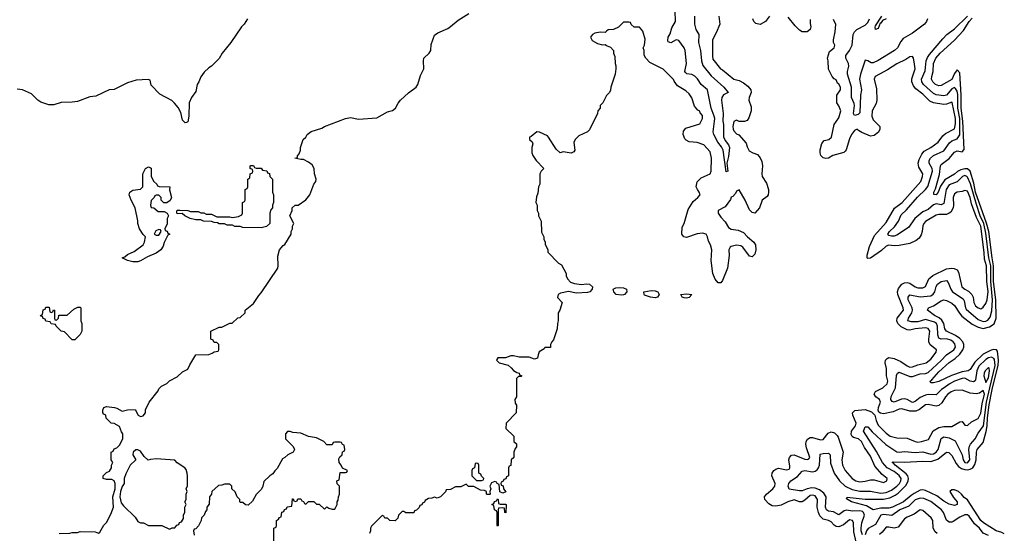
# Model space of a CAD drawing. Header units: inches. Extents: x 2494115 to 2685112, y 774173 to 915163.
# Tile 206 of 215: x 2655529 to 2663030, y 888891 to 892804. Entities that reach past the tile are written whole.
import ezdxf

# ---------------------------------------------------------------- set-up
doc = ezdxf.new("R2010")
doc.units = ezdxf.units.IN
doc.header["$MEASUREMENT"] = 0
for name, color, linetype in [('C6858', 7, 'Continuous'), ('C6859', 7, 'Continuous'), ('C6868', 7, 'Continuous'), ('C6869', 7, 'Continuous')]:
    doc.layers.add(name, color=color, linetype=linetype)

msp = doc.modelspace()

# ---------------------------------------------------------------- linework, layer by layer
at = {"layer": 'C6858', "color": 5, "elevation": 60}
for points in [[(2655831.1, 888891.1), (2655910, 888891.3), (2655930, 888898), (2655970, 888898), (2655990, 888904.7), (2656103.6, 888903.6), (2656130, 888892), (2656140.4, 888899.6), (2656170, 888954), (2656190, 888974), (2656223.1, 889036.9), (2656244, 889090), (2656239, 889170), (2656255.3, 889230), (2656255.3, 889270), (2656248, 889290), (2656230, 889302), (2656190, 889302), (2656166, 889310), (2656166, 889330), (2656190, 889354), (2656214.6, 889365.4), (2656228, 889390), (2656228, 889410), (2656238, 889430), (2656226, 889450), (2656226, 889510), (2656242, 889518), (2656250, 889534), (2656270, 889542), (2656290, 889562), (2656314, 889610), (2656315.3, 889630), (2656314, 889650), (2656304, 889664), (2656290, 889706), (2656250, 889728), (2656226, 889730), (2656188.4, 889768.4), (2656186, 889790), (2656170, 889798), (2656162, 889810), (2656162, 889830), (2656169.1, 889850.9), (2656190, 889858), (2656250.7, 889850.7), (2656270, 889844.7), (2656310, 889821), (2656351.3, 889831.3), (2656410, 889834), (2656432, 889790), (2656450, 889781), (2656470, 889786), (2656488, 889810), (2656488.4, 889831.6), (2656515.3, 889890), (2656583.1, 889976.9), (2656590, 889992), (2656598, 890000)], [(2659314, 890000), (2659314, 889930), (2659302, 889910), (2659303.6, 889883.6), (2659312.7, 889867.3), (2659312, 889810), (2659234, 889730), (2659232, 889690), (2659294, 889630), (2659294, 889590), (2659312.7, 889572.7), (2659314, 889550), (2659303.6, 889536.4), (2659294, 889510), (2659294, 889470), (2659274, 889450), (2659271.6, 889408.4), (2659258, 889402), (2659254, 889390), (2659254, 889330), (2659238, 889322), (2659232.7, 889307.3), (2659218, 889302), (2659212.7, 889287.3), (2659198, 889282), (2659194, 889270), (2659198, 889258), (2659212.7, 889252.7), (2659214, 889230), (2659232.7, 889207.3), (2659210, 889198), (2659187.3, 889207.3), (2659182, 889262), (2659166, 889270), (2659162, 889282), (2659150, 889286), (2659124.7, 889275.3), (2659112, 889250), (2659118, 889230), (2659112, 889210), (2659114, 889190), (2659110, 889186), (2659090, 889186), (2659086, 889190), (2659086, 889210), (2659070, 889218), (2659040.4, 889220.4), (2658990, 889248), (2658948.4, 889248.4), (2658930, 889266), (2658890, 889246), (2658850, 889246), (2658810, 889226), (2658778, 889222), (2658772.7, 889207.3), (2658734, 889170), (2658710, 889158), (2658690, 889166), (2658670, 889158), (2658643.6, 889156.4), (2658618, 889142), (2658612.7, 889127.3), (2658598, 889122), (2658592.7, 889107.3), (2658578, 889102), (2658572.7, 889087.3), (2658552.7, 889067.3), (2658538, 889062), (2658531.6, 889048.4), (2658470, 889046), (2658456.4, 889056.4), (2658443.6, 889056.4), (2658414, 889030), (2658410, 889006), (2658390, 888986), (2658348.4, 888988.4), (2658330, 889006), (2658310, 889006), (2658302, 889022), (2658290, 889026), (2658210, 888946), (2658202, 888930), (2658202, 888910), (2658194, 888890)], [(2657466, 888830), (2657466, 888930), (2657482, 888938), (2657486, 888950), (2657486, 888990), (2657502, 888998), (2657507.3, 889012.7), (2657522, 889018), (2657527.3, 889052.7), (2657542, 889058), (2657547.3, 889072.7), (2657562, 889078), (2657567.3, 889092.7), (2657602, 889098), (2657607.3, 889152.7), (2657612.7, 889152.7), (2657618, 889138), (2657630, 889134), (2657642, 889138), (2657647.3, 889152.7), (2657670, 889154), (2657678, 889138), (2657690, 889134), (2657698, 889118), (2657710, 889114), (2657730, 889134), (2657770, 889134), (2657790, 889114), (2657810, 889114), (2657850, 889074), (2657870, 889094), (2657883.6, 889083.6), (2657910, 889074), (2657930, 889074), (2657948, 889110), (2657948, 889130), (2657956.4, 889143.6), (2657958, 889170), (2657966, 889190), (2657966, 889250), (2657947.3, 889267.3), (2657946, 889290), (2657962, 889298), (2657970, 889354), (2658010, 889354), (2658022, 889358), (2658026, 889370), (2657987.3, 889387.3), (2657978, 889410), (2657962, 889430), (2657960.4, 889459.6), (2657967.3, 889472.7), (2657986, 889490), (2657987.3, 889512.7), (2658002, 889518), (2658006, 889530), (2658002, 889562), (2657987.3, 889567.3), (2657982, 889582), (2657970, 889586), (2657930, 889586), (2657918, 889582), (2657910, 889566), (2657870, 889566), (2657846, 889590), (2657790, 889618), (2657728.8, 889628.9), (2657670, 889655.3), (2657610, 889658), (2657590, 889666), (2657570, 889666), (2657554, 889650), (2657554, 889610), (2657611.6, 889551.6), (2657622, 889530), (2657612, 889510), (2657571.2, 889488.9), (2657550, 889468), (2657530, 889458), (2657490, 889386), (2657471.6, 889368.4), (2657456.9, 889343.1), (2657434, 889330), (2657390, 889286), (2657382, 889250), (2657371.6, 889228.4), (2657330, 889186), (2657303.6, 889136.4), (2657270, 889106), (2657248.4, 889108.4), (2657230, 889126), (2657210, 889126), (2657206, 889130), (2657206, 889150), (2657186, 889170), (2657170, 889206), (2657146, 889230), (2657146, 889250), (2657130, 889266), (2657090, 889266), (2657070, 889258), (2657043.6, 889256.4), (2656994, 889210), (2656991.6, 889188.4), (2656974, 889170), (2656972.7, 889112.7), (2656954, 889090), (2656954, 889070), (2656943.6, 889056.4), (2656934, 889030), (2656914, 889010), (2656911.6, 888988.4), (2656891.6, 888948.4), (2656870, 888926), (2656858, 888922), (2656854, 888910), (2656858, 888878)]]:
    msp.add_lwpolyline(points, dxfattribs=at)
for points in [[(2656430, 889528), (2656412.7, 889527.3), (2656394, 889510), (2656392, 889490), (2656414, 889450), (2656372, 889410), (2656336.8, 889343.2), (2656326, 889310), (2656324.7, 889270), (2656310.9, 889249.1), (2656296, 889210), (2656291, 889170), (2656302.8, 889122.8), (2656319.8, 889099.8), (2656410, 889014), (2656430, 888982), (2656450, 888972), (2656471.1, 888971.1), (2656510, 888952), (2656611.6, 888951.6), (2656670, 888922), (2656690, 888934), (2656710, 888934), (2656727.3, 888952.7), (2656742, 888958), (2656747.3, 888972.7), (2656762, 888978), (2656776.4, 889003.6), (2656778, 889030), (2656787.3, 889052.7), (2656788, 889090), (2656798, 889110), (2656788, 889130), (2656798, 889150), (2656798, 889190), (2656806, 889210), (2656798, 889230), (2656807.3, 889252.7), (2656807.3, 889327.3), (2656806, 889350), (2656796.4, 889376.4), (2656786, 889390), (2656730, 889428.7), (2656710, 889448.7), (2656570, 889459), (2656525.4, 889454.6), (2656508, 889448), (2656476.4, 889476.4), (2656450, 889518)], [(2659010, 889426), (2658998, 889422), (2658994, 889390), (2658978, 889382), (2658974, 889370), (2658974, 889330), (2659010, 889294), (2659050, 889294), (2659062, 889298), (2659066, 889310), (2659047.3, 889327.3), (2659042, 889342), (2659026, 889350), (2659026, 889410), (2659022, 889422)], [(2659190, 889114), (2659230, 889114), (2659234, 889110), (2659232.7, 889047.3), (2659226, 889050), (2659222, 889082), (2659210, 889086), (2659178, 889082), (2659174, 889070), (2659174, 888950), (2659170, 888946), (2659166, 888950), (2659166, 889050), (2659162, 889062), (2659146, 889070), (2659142, 889102), (2659126, 889110), (2659142, 889118), (2659147.3, 889132.7), (2659162, 889138), (2659170, 889154), (2659174, 889150), (2659178, 889118)]]:
    msp.add_lwpolyline(points, close=True, dxfattribs=at)
at = {"layer": 'C6859', "color": 5, "elevation": 60}
for points in [[(2656598, 890000), (2656610, 890012), (2656650, 890032), (2656670, 890052), (2656730, 890082), (2656770, 890122), (2656810, 890142), (2656824.7, 890175.3), (2656870, 890252), (2656970, 890254), (2656996.4, 890263.6), (2657010, 890274), (2657042, 890278), (2657046, 890290), (2657046, 890330), (2657030, 890346), (2657010, 890346), (2657002, 890362), (2656986, 890370), (2656986, 890430), (2657050, 890462), (2657070, 890462), (2657130, 890492), (2657147.3, 890492.7), (2657190, 890532), (2657210, 890534), (2657246, 890570), (2657248, 890590), (2657310, 890642), (2657350, 890702), (2657370, 890722), (2657495.3, 890910), (2657499, 890930), (2657496.4, 891003.6), (2657508, 891050), (2657536.4, 891083.6), (2657550, 891092), (2657598, 891170), (2657598, 891190), (2657608, 891210), (2657608.4, 891231.6), (2657618, 891250), (2657588, 891310), (2657606, 891350), (2657606, 891370), (2657628, 891392), (2657650, 891392), (2657710, 891431), (2657739.3, 891470), (2657769, 891550), (2657784, 891570), (2657789, 891590), (2657774, 891630), (2657773.2, 891670), (2657757.5, 891697.5), (2657730, 891719), (2657690, 891738), (2657670, 891738), (2657626, 891750), (2657646, 891754), (2657646, 891766), (2657659, 891781), (2657668.7, 891810), (2657668.7, 891830), (2657688.7, 891890), (2657708, 891910), (2657718, 891930), (2657750, 891951.3), (2657830, 891978), (2657850, 891991.3), (2658010, 892051), (2658050, 892058), (2658110, 892046.8), (2658250, 892056), (2658330, 892101), (2658370, 892110.8), (2658392.7, 892130), (2658412, 892168), (2658429, 892190), (2658490, 892246), (2658549.1, 892290.9), (2658562, 892310), (2658582, 892378), (2658609.2, 892430), (2658606, 892490), (2658609, 892510), (2658649.2, 892550), (2658660.9, 892570), (2658664.8, 892615.2), (2658690, 892684.7), (2658715.1, 892704.9), (2658790, 892737.3), (2658810, 892750.7), (2658870, 892800.7), (2658949.5, 892850.5)], [(2657264.7, 892810), (2657238, 892770), (2657218, 892750), (2657138, 892630), (2657071.1, 892548.9), (2657050, 892508), (2656990.7, 892449.3), (2656970, 892438), (2656935.3, 892404.7), (2656910, 892368), (2656894.8, 892330), (2656880.7, 892310), (2656870, 892258), (2656838, 892210), (2656821, 892170), (2656818.8, 892070), (2656810, 892026), (2656799.6, 892020.4), (2656790, 892018), (2656770, 892038), (2656756, 892096), (2656735.5, 892135.5), (2656709.1, 892169.1), (2656688.9, 892188.9), (2656596.4, 892236.4), (2656530, 892306), (2656522, 892342), (2656507.3, 892347.3), (2656416.9, 892343.1), (2656350, 892324), (2656250, 892273.2), (2656210, 892269), (2656110, 892222), (2656063.6, 892216.4), (2655970, 892181.2), (2655930, 892175.3), (2655846.4, 892173.6), (2655790, 892154), (2655750, 892155.3), (2655690, 892175.3), (2655668, 892190), (2655618, 892238), (2655550, 892268.7), (2655510, 892274)], [(2660000, 892715.4), (2659990, 892706), (2659950, 892708), (2659910, 892702), (2659892, 892690), (2659878, 892670), (2659890, 892644.7), (2659930, 892622.8), (2659970, 892612), (2659990, 892614), (2660000, 892606.4)], [(2660000, 892226), (2659972, 892170), (2659952, 892150), (2659952, 892130), (2659934, 892110), (2659932, 892090), (2659870, 891966), (2659854, 891950), (2659790, 891918), (2659762, 891890), (2659751.2, 891868.9), (2659758, 891810), (2659750, 891798), (2659730, 891788), (2659670, 891798), (2659646, 891790), (2659616.4, 891816.4), (2659558, 891910), (2659550, 891918), (2659490, 891948), (2659470, 891948.7), (2659426, 891914), (2659414, 891910), (2659414, 891890), (2659432.7, 891872.7), (2659438, 891858), (2659431.3, 891830), (2659431.3, 891790), (2659438, 891770), (2659464.7, 891730), (2659522, 891670), (2659502, 891650), (2659492, 891630), (2659491.3, 891550), (2659482, 891530), (2659476.9, 891483.1), (2659465.4, 891454.6), (2659462, 891410), (2659471.2, 891391.1), (2659472, 891350), (2659482, 891330), (2659482, 891310), (2659502, 891270), (2659505.4, 891185.4), (2659522, 891150), (2659522, 891130), (2659531.6, 891111.6), (2659532.7, 891092.7), (2659551.6, 891051.6), (2659552.7, 891032.7), (2659634, 890950), (2659656.9, 890936.9), (2659692, 890870), (2659692.7, 890852.7), (2659702, 890830), (2659724.5, 890804.5), (2659754.8, 890794.8), (2659810, 890787.2), (2659847.6, 890792.4), (2659870, 890788.9), (2659892.4, 890770), (2659890.4, 890750), (2659873.4, 890730), (2659854.3, 890725.7), (2659770, 890721.5), (2659710, 890733.2), (2659650, 890721.2), (2659631.3, 890710), (2659626.4, 890686.4), (2659662, 890650), (2659644.7, 890590), (2659631.3, 890570), (2659631.3, 890510), (2659626, 890490), (2659624.7, 890450), (2659594.8, 890365.2), (2659582, 890350), (2659574, 890330), (2659572.7, 890307.3), (2659530, 890306), (2659523.6, 890296.4), (2659487.1, 890272.9), (2659478, 890250), (2659474.8, 890225.2), (2659450, 890219), (2659410, 890233.2), (2659333.6, 890233.6), (2659290, 890244), (2659270, 890244), (2659230, 890228), (2659172.7, 890227.3), (2659163.6, 890216.4), (2659162, 890210), (2659182, 890190), (2659250, 890171.3), (2659273, 890153), (2659290.7, 890130.7), (2659315.3, 890115.3), (2659334, 890110), (2659338, 890098), (2659354, 890090), (2659350, 890086), (2659330, 890086), (2659314, 890070), (2659314, 890000)]]:
    msp.add_lwpolyline(points, dxfattribs=at)
for points in [[(2656628.4, 891408.4), (2656606, 891430), (2656606, 891450), (2656590, 891466), (2656570, 891466), (2656558, 891462), (2656554, 891450), (2656530, 891426), (2656524.7, 891390), (2656530, 891374), (2656551.6, 891371.6), (2656583.6, 891343.6), (2656630, 891342), (2656652, 891330), (2656662, 891310), (2656652, 891290), (2656652, 891248), (2656634, 891210), (2656638, 891198), (2656652.7, 891192.7), (2656658, 891178), (2656674, 891170), (2656658, 891162), (2656630, 891106), (2656622, 891078), (2656604.7, 891050), (2656570, 891024), (2656503.5, 890996.5), (2656450, 890966), (2656430, 890958), (2656390, 890958), (2656350, 890968.7), (2656308.7, 890990), (2656330, 890998), (2656350, 891014.8), (2656402, 891038), (2656469, 891090), (2656481.2, 891110), (2656488.7, 891150), (2656470, 891168.7), (2656441.2, 891210), (2656429, 891250), (2656428.9, 891271.1), (2656409.4, 891370), (2656378, 891430), (2656364, 891470), (2656369.4, 891490.6), (2656390, 891506), (2656450, 891512), (2656468, 891530), (2656468, 891630), (2656488, 891670), (2656510, 891682), (2656531.6, 891671.6), (2656531.3, 891610), (2656551, 891571), (2656574, 891550), (2656578, 891538), (2656592, 891532), (2656672, 891530), (2656671.6, 891508.4), (2656686, 891450), (2656674.8, 891425.2), (2656650, 891408.7)], [(2657330, 891674), (2657370, 891674), (2657378, 891658), (2657412.7, 891652.7), (2657418, 891638), (2657432.7, 891632.7), (2657434, 891610), (2657454, 891590), (2657454, 891490), (2657462, 891470), (2657462, 891410), (2657454, 891390), (2657454, 891370), (2657443.6, 891356.4), (2657434, 891330), (2657434, 891250), (2657410, 891228), (2657370, 891218), (2657230, 891222), (2657210, 891228), (2657168.9, 891228.9), (2657150, 891238), (2657110, 891238), (2657090, 891248), (2657050, 891248), (2657036.4, 891256.4), (2657010, 891258), (2656990, 891266), (2656930, 891268), (2656910, 891278), (2656870, 891278), (2656828.4, 891288.4), (2656786, 891310), (2656767.3, 891327.3), (2656730, 891326), (2656726, 891330), (2656727.3, 891347.3), (2656730, 891354), (2656750, 891354), (2656810, 891351.3), (2656830, 891342), (2656890, 891342), (2656910, 891332), (2656931.6, 891331.6), (2656950, 891322), (2656990, 891322), (2657030, 891302), (2657130, 891302), (2657150, 891298), (2657196.4, 891303.6), (2657222, 891318), (2657226, 891330), (2657226, 891410), (2657242, 891418), (2657246, 891430), (2657246, 891510), (2657262, 891518), (2657266, 891530), (2657266, 891590), (2657282, 891598), (2657286, 891630), (2657302, 891638), (2657306, 891650), (2657302, 891662), (2657286, 891670), (2657286, 891690), (2657290, 891694), (2657310, 891694), (2657318, 891678)], [(2656590, 891206), (2656565.4, 891194.6), (2656554, 891170), (2656570, 891162), (2656590, 891162), (2656606, 891190), (2656602, 891202)], [(2655930, 890366), (2655870, 890426), (2655846, 890430), (2655806, 890470), (2655802, 890482), (2655770, 890486), (2655762, 890502), (2655727.3, 890507.3), (2655722, 890522), (2655707.3, 890527.3), (2655702, 890542), (2655690, 890546), (2655688.4, 890551.6), (2655702, 890558), (2655707.3, 890592.7), (2655722, 890598), (2655727.3, 890612.7), (2655752.7, 890612.7), (2655758, 890578), (2655770, 890574), (2655782, 890578), (2655787.3, 890592.7), (2655794, 890590), (2655794, 890530), (2655798, 890518), (2655810, 890514), (2655826, 890530), (2655827.3, 890552.7), (2655890, 890554), (2655940.4, 890599.6), (2655972.7, 890612.7), (2655990, 890614), (2655994, 890610), (2655994, 890510), (2656002, 890490), (2656002, 890430), (2655990, 890406), (2655950, 890366)]]:
    msp.add_lwpolyline(points, close=True, dxfattribs=at)
at = {"layer": 'C6868', "color": 5}
for points, elevation in [([(2661902.6, 888822.6), (2661883.5, 888903.5), (2661881.2, 888970), (2661873.5, 888990), (2661850, 888993.4), (2661805, 888955), (2661770, 888941.5), (2661750, 888943.8), (2661733.1, 888953.1), (2661710, 888978.2), (2661690, 888989.9), (2661650, 888998), (2661625.2, 889025.2), (2661615.2, 889050), (2661605.6, 889090), (2661606.2, 889150), (2661590, 889175.9), (2661570, 889182.7), (2661550, 889178.2), (2661510, 889142.5), (2661490, 889132), (2661470, 889132.2), (2661430, 889145.7), (2661381.5, 889130), (2661330, 889105.6), (2661290, 889096.9), (2661261.3, 889101.4), (2661236.1, 889116.1), (2661206.8, 889150), (2661203.9, 889170), (2661219.1, 889190), (2661267.1, 889230), (2661281.9, 889250), (2661283.7, 889270), (2661258.7, 889330), (2661261.7, 889350), (2661274.3, 889370), (2661290, 889380.9), (2661310, 889386.7), (2661370, 889376), (2661390, 889380.2), (2661397.1, 889390), (2661396.8, 889403.2), (2661387.6, 889450), (2661393.6, 889470), (2661410, 889485.4), (2661430, 889488.1), (2661510, 889457.1), (2661530, 889453.7), (2661540.5, 889459.5), (2661547.9, 889470), (2661523.3, 889543.3), (2661518.6, 889570), (2661519.9, 889590), (2661530, 889609.2), (2661550, 889620.5), (2661570, 889621.6), (2661630, 889604.6), (2661650, 889605.8), (2661686.9, 889653.1), (2661710, 889663.5), (2661736.1, 889656.1), (2661757.4, 889637.4), (2661764.9, 889624.9), (2661801.2, 889510), (2661791.9, 889450), (2661797.5, 889410), (2661816.8, 889370), (2661870, 889308.8), (2661898.7, 889290), (2661930, 889284.3), (2661970, 889288.5), (2662010, 889299.5), (2662037.9, 889297.9), (2662110, 889277.7), (2662135.8, 889290), (2662137.4, 889310), (2662098.8, 889338.8), (2662043.6, 889403.6), (2662010, 889478.4), (2661965.4, 889545.4), (2661942.5, 889590), (2661918.7, 889610), (2661881.3, 889621.3), (2661869.9, 889629.9), (2661863.5, 889643.5), (2661866, 889670), (2661895.4, 889710), (2661901.4, 889730), (2661874.8, 889790), (2661874.7, 889810), (2661892.3, 889827.7), (2661970, 889834.1), (2662017.4, 889817.4), (2662044.3, 889790), (2662052.8, 889750), (2662070, 889714.7), (2662130, 889653.1), (2662160.3, 889630), (2662210, 889618.1), (2662290, 889615.5), (2662350, 889589.5), (2662370, 889586.6), (2662399.3, 889590), (2662453, 889607), (2662487.6, 889672.4), (2662530, 889698.4), (2662570, 889705.4), (2662630, 889704.1), (2662690, 889741.7), (2662710, 889742.4), (2662730, 889716.3), (2662750, 889713), (2662780.6, 889739.4), (2662830, 889766.7), (2662850, 889807.1), (2662861.5, 889878.5), (2662880.1, 889950), (2662870, 889978.8), (2662840.8, 889959.2), (2662814.6, 889954.6), (2662770, 889957.7), (2662710, 889981.8), (2662650, 889978.6), (2662625.1, 889970), (2662599.5, 889950), (2662581.8, 889930), (2662554.8, 889885.2), (2662530, 889865.4), (2662510, 889860.2), (2662450, 889873.4), (2662430.5, 889870.5), (2662384.8, 889835.2), (2662357.1, 889822.8), (2662310, 889822.7), (2662250, 889840.2), (2662230, 889837.3), (2662182.7, 889817.3), (2662110, 889801.5), (2662085.9, 889805.9), (2662074.9, 889814.9), (2662068.8, 889828.8), (2662070.5, 889850), (2662086.8, 889890), (2662078.4, 889910), (2662050.9, 889930), (2662037.8, 889950), (2662050, 889971.9), (2662103.5, 890000)], 60), ([(2661950, 888879.8), (2661939.9, 888910), (2661938.6, 888930), (2661945.4, 888970), (2661965.2, 889030), (2661958.1, 889050), (2661950, 889056.4), (2661930, 889063.6), (2661870, 889061), (2661830, 889068.3), (2661810, 889063.4), (2661770, 889032.6), (2661730, 889055.2), (2661690, 889060.4), (2661676.2, 889070), (2661668.6, 889090), (2661672.9, 889170), (2661656.1, 889196.1), (2661622.3, 889222.3), (2661590, 889234.6), (2661563.3, 889236.7), (2661529.4, 889230.6), (2661490, 889213.9), (2661470, 889216), (2661390, 889228.6), (2661383.5, 889250), (2661387.3, 889270), (2661404.2, 889290), (2661455.5, 889324.5), (2661490, 889363.5), (2661510, 889370.7), (2661570, 889360.1), (2661590, 889365.2), (2661604.3, 889375.7), (2661614.9, 889390), (2661621.4, 889410), (2661627, 889493), (2661650, 889500.4), (2661690, 889502.7), (2661702.7, 889490), (2661705.8, 889425.8), (2661734.9, 889350), (2661774.4, 889290), (2661818.6, 889250), (2661870, 889224.4), (2661928.6, 889211.4), (2662010, 889213.1), (2662090, 889197.6), (2662130, 889202.3), (2662170, 889219.4), (2662211, 889250), (2662231.4, 889270), (2662242.6, 889290), (2662243.9, 889310), (2662230, 889332.4), (2662190, 889362.1), (2662138.7, 889390), (2662100.8, 889430), (2662055.3, 889515.3), (2661958.3, 889670), (2661970, 889701.2), (2661990, 889703.5), (2662024.4, 889664.4), (2662126.5, 889566.6), (2662210, 889512), (2662230, 889509.7), (2662270, 889515), (2662350, 889507.2), (2662410, 889510.7), (2662470, 889494.4), (2662490, 889497.7), (2662510, 889509.4), (2662527.1, 889530), (2662550, 889613.8), (2662570, 889625), (2662610, 889618.3), (2662655.2, 889595.1), (2662707.9, 889490), (2662717.8, 889450), (2662730, 889430.9), (2662750, 889428), (2662767.3, 889450), (2662759.8, 889530), (2662764.8, 889555.2), (2662771.8, 889570), (2662808, 889610), (2662830, 889654.6), (2662871.1, 889708.9), (2662895.4, 889890), (2662920.9, 890000)], 40), ([(2663030, 888886.9), (2663010, 888898.1), (2662968.9, 888908.9), (2662872.1, 888970), (2662850, 888989), (2662750, 889147.3), (2662723.8, 889163.8), (2662704.5, 889190), (2662681.5, 889210), (2662650, 889223.2), (2662630, 889221.5), (2662616, 889210), (2662642.8, 889162.8), (2662670.5, 889130), (2662670.4, 889110), (2662650, 889103), (2662610, 889113.8), (2662570, 889136.3), (2662516.2, 889176.2), (2662430, 889217), (2662410, 889221.8), (2662390, 889219.1), (2662344.5, 889195.5), (2662320.1, 889179.9), (2662263.2, 889130), (2662179, 889090), (2662150, 889081.6), (2662090, 889083.8), (2662030, 889069.9), (2661979.7, 889099.7), (2661864.7, 889130), (2661827.3, 889152.7), (2661833.2, 889166.8), (2661970, 889152.5), (2662110, 889150.6), (2662158.5, 889161.5), (2662199, 889181), (2662222.2, 889197.8), (2662281.5, 889258.5), (2662298.1, 889290), (2662300.7, 889310), (2662294.4, 889330), (2662283.6, 889343.6), (2662197.7, 889410), (2662186, 889425.9), (2662175.1, 889430), (2662184.1, 889435.9), (2662270, 889432.9), (2662410, 889441.2), (2662470, 889438.3), (2662524.6, 889455.4), (2662590, 889509.4), (2662607.8, 889507.8), (2662630, 889483.8), (2662663, 889423), (2662681, 889401), (2662704.9, 889384.9), (2662730, 889376.6), (2662750, 889374.5), (2662770, 889378.7), (2662789.3, 889390.7), (2662805.7, 889414.3), (2662816.4, 889450), (2662817.8, 889510), (2662823.1, 889530), (2662870, 889583.5), (2662892.5, 889667.5), (2662900.2, 889710), (2662901.7, 889770), (2662914.1, 889870), (2662935, 889975), (2662941.2, 890000)], 20), ([(2662571.2, 890000), (2662552.6, 889987.4), (2662510, 889945.4), (2662450, 889948.3), (2662430, 889943.3), (2662390, 889924.9), (2662350, 889895.1), (2662330, 889888.9), (2662290, 889911), (2662270, 889916.3), (2662247.5, 889912.5), (2662190, 889891), (2662175.3, 889895.3), (2662166.1, 889910), (2662167.4, 889932.6), (2662200.4, 889999.6), (2662200.4, 890000)], 40), ([(2662910, 888874.2), (2662870, 888892.3), (2662839.9, 888930), (2662803.9, 888963.9), (2662762, 889021.9), (2662750, 889031.7), (2662730, 889032.2), (2662690, 889013.8), (2662639.9, 888980.1), (2662630, 888975.6), (2662610, 888977.2), (2662590, 888991.3), (2662567.8, 889050), (2662551, 889071), (2662470, 889132.4), (2662417.7, 889157.7), (2662390, 889159.9), (2662350, 889145.5), (2662302.2, 889097.8), (2662234.5, 889070), (2662174.1, 889025.9), (2662110, 889035.5), (2662090, 889030.2), (2662050, 888958.3), (2661992.8, 888927.2), (2661979, 888910), (2661970, 888880.5)], 40), ([(2662518, 888890), (2662503.1, 888903.1), (2662488, 888930), (2662486.6, 888990), (2662474, 889010), (2662410, 889064.7), (2662390, 889070.7), (2662343.8, 889036.2), (2662290, 889014.2), (2662270, 889000.4), (2662221.1, 888938.9), (2662190, 888931.5), (2662150, 888939.3), (2662130, 888937.7), (2662099.8, 888900.2), (2662078.8, 888881.2)], 60)]:
    msp.add_lwpolyline(points, dxfattribs=dict(at, elevation=elevation))
at = {"layer": 'C6869', "color": 5}
for points, elevation in [([(2660856, 892830), (2660862, 892770), (2660836, 892704), (2660806, 892650), (2660805.8, 892525.8), (2660810, 892502), (2660867.3, 892430), (2660882.4, 892422.4), (2660970, 892350.8), (2661010, 892340.5), (2661043.7, 892323.7), (2661076.7, 892296.7), (2661098.8, 892270), (2661100.7, 892250), (2661086, 892210), (2661083.8, 892190), (2661100.4, 892140.4), (2661102.4, 892110), (2661084.9, 892055.1), (2661070, 892035.3), (2661050, 892028), (2661010, 892028), (2660990, 892038), (2660970, 892028.7), (2660961.3, 891990), (2660965.3, 891970), (2660970, 891957.3), (2660990, 891934.8), (2661006.7, 891926.7), (2661064, 891864), (2661070, 891834), (2661085.4, 891805.4), (2661114, 891790), (2661150, 891778), (2661170.5, 891750.5), (2661183, 891723), (2661188.2, 891690), (2661183, 891630), (2661185.5, 891610), (2661218.3, 891558.3), (2661233.4, 891510), (2661234, 891490), (2661230.5, 891469.5), (2661223, 891457), (2661186, 891430), (2661164.7, 891370), (2661130, 891328.7), (2661110, 891335.3), (2661090, 891355.3), (2661055.1, 891430), (2661010, 891508), (2660990, 891498), (2660981.4, 891478.6), (2660962.5, 891457.5), (2660950, 891452), (2660944.7, 891435.3), (2660902.3, 891377.7), (2660850.8, 891350), (2660850.7, 891330), (2660870, 891299.1), (2660904, 891264), (2660930, 891220.5), (2660950, 891208.9), (2661001.7, 891201.7), (2661043.4, 891183.4), (2661074.8, 891150), (2661122.8, 891110), (2661134.8, 891090), (2661137.3, 891050), (2661130, 891018), (2661110, 890998), (2661090, 891002), (2661039.3, 891070), (2661022, 891082), (2660990, 891087.3), (2660950, 891076.9), (2660941.6, 891070), (2660930.5, 891050), (2660933.5, 891006.5), (2660920.4, 890910), (2660883.4, 890816.6), (2660870, 890799), (2660850, 890799), (2660826.3, 890826.3), (2660809.6, 890869.6), (2660796.9, 890970), (2660801.6, 891050), (2660790.9, 891090), (2660776.4, 891116.4), (2660770, 891148.7), (2660758, 891170), (2660730, 891176.9), (2660690, 891173.5), (2660610, 891145.1), (2660589.5, 891149.5), (2660572.3, 891170), (2660577, 891223), (2660590, 891252), (2660622.6, 891357.4), (2660660.1, 891419.9), (2660696.2, 891450), (2660712, 891470), (2660706.6, 891490), (2660691.6, 891510), (2660683.7, 891530), (2660691.1, 891568.9), (2660720.4, 891599.6), (2660790, 891628.5), (2660796.3, 891650), (2660798.4, 891750), (2660790, 891797.2), (2660742, 891850), (2660690, 891869), (2660630, 891874.5), (2660605.4, 891885.4), (2660595.3, 891895.3), (2660582.9, 891930), (2660586, 891954), (2660603.8, 891976.2), (2660711, 892010), (2660731, 892050), (2660730, 892074), (2660713.8, 892093.8), (2660710, 892108), (2660695.3, 892115.3), (2660670, 892146), (2660648.8, 892208.9), (2660630, 892238), (2660603.1, 892263.1), (2660539.5, 892299.5), (2660514.5, 892334.5), (2660510, 892348.7), (2660430, 892428), (2660330, 892478), (2660298, 892510), (2660287.3, 892532.7), (2660286, 892570), (2660278, 892590), (2660288, 892610), (2660294.6, 892654.6), (2660276.4, 892716.4), (2660250, 892746), (2660210, 892746), (2660187.3, 892767.3), (2660182, 892782), (2660170, 892786), (2660130, 892786), (2660090, 892746), (2660051.6, 892728.4), (2660012.7, 892727.3), (2660000, 892715.4)], 60), ([(2660670, 892830), (2660671.1, 892770), (2660680.9, 892730), (2660702.8, 892690), (2660700.4, 892630), (2660715.3, 892570), (2660722.1, 892490), (2660733.9, 892453.9), (2660796, 892376), (2660893.9, 892290), (2660926.3, 892250), (2660889.7, 892230.3), (2660877.5, 892210), (2660875.6, 892190), (2660888.1, 892090), (2660885, 892030), (2660890, 892004.7), (2660891.9, 891911.9), (2660904.6, 891884.6), (2660930.1, 891850), (2660937.2, 891830), (2660930, 891762.7), (2660915.4, 891710), (2660924.7, 891650), (2660910, 891645.1), (2660888.9, 891810), (2660876.2, 891836.2), (2660846.7, 891870), (2660816.9, 891930), (2660812.3, 891950), (2660824.4, 892050), (2660820.9, 892070), (2660795.7, 892130), (2660769.7, 892269.7), (2660720.6, 892310), (2660693.5, 892353.5), (2660673.5, 892373.5), (2660650, 892386.1), (2660610.8, 892390.8), (2660601, 892401), (2660596.6, 892410), (2660609.7, 892470.3), (2660599.4, 892570), (2660590.2, 892590.2), (2660550, 892644.5), (2660529.7, 892650.3), (2660490, 892628.5), (2660470, 892634), (2660465.8, 892645.8), (2660469.6, 892670), (2660483.5, 892696.5), (2660497.6, 892742.4), (2660524.8, 892790), (2660523.3, 892870)], 40), ([(2661240.7, 892830), (2661210.3, 892789.7), (2661170, 892766), (2661135.9, 892775.9), (2661121.2, 892790), (2661114, 892810)], 60), ([(2661550, 892806), (2661550, 892774), (2661556, 892750), (2661550.7, 892729.3), (2661527.9, 892712.1), (2661490, 892712), (2661470, 892723.7), (2661437.7, 892757.7), (2661383.9, 892824)], 60), ([(2662130, 892809.9), (2662103.2, 892796.8), (2662090, 892778.3), (2662083.7, 892776.3), (2662070, 892737.7), (2662050, 892727.8), (2662046.5, 892746.5), (2662050, 892756.9), (2662098.1, 892830)], 20), ([(2662200.4, 890000), (2662207.6, 890092.4), (2662215.3, 890110), (2662230, 890118.2), (2662310, 890084.7), (2662330, 890085.5), (2662390, 890105.9), (2662430, 890109.5), (2662450, 890116.8), (2662550, 890207.1), (2662588.9, 890251.1), (2662646.2, 890290), (2662658.1, 890310), (2662654, 890334), (2662641.2, 890350), (2662622.3, 890362.3), (2662590, 890373.1), (2662550, 890370.6), (2662530, 890378.4), (2662522.7, 890402.7), (2662522.3, 890470), (2662512.3, 890490), (2662498.5, 890498.4), (2662430, 890519.8), (2662370, 890502.5), (2662321.8, 890501.8), (2662296.1, 890510), (2662301.3, 890530), (2662325.6, 890570), (2662330.6, 890590), (2662329.3, 890610), (2662298.8, 890670), (2662297.7, 890690), (2662310, 890708.5), (2662390, 890693.2), (2662470, 890701.3), (2662487.2, 890712.8), (2662499.9, 890730), (2662509.9, 890770.1), (2662520.2, 890790), (2662550, 890809.6), (2662590, 890817.2), (2662602.7, 890802.7), (2662622.1, 890750), (2662634.4, 890730), (2662716.4, 890676.4), (2662723.3, 890663.3), (2662733.3, 890610), (2662739.8, 890599.8), (2662830, 890519.1), (2662870, 890504.5), (2662890, 890507.4), (2662904.3, 890515.7), (2662921.3, 890538.7), (2662933.8, 890586.2), (2662939.5, 890670), (2662927.1, 890810), (2662927.7, 890930), (2662913.1, 890990), (2662890, 891178.8), (2662873.2, 891250), (2662846.9, 891310), (2662816.9, 891396.9), (2662772.9, 891552.9), (2662750, 891604.9), (2662743.6, 891610), (2662730, 891616.9), (2662711, 891610), (2662671.6, 891568.4), (2662610, 891546.4), (2662588, 891510), (2662570, 891404.1), (2662550, 891394.3), (2662510, 891401.2), (2662490, 891394.1), (2662450, 891356.7), (2662410, 891340.6), (2662348.9, 891290), (2662299.4, 891220.6), (2662210, 891161.3), (2662190, 891155.4), (2662170, 891155.7), (2662150, 891161.1), (2662142.7, 891170), (2662156.6, 891190), (2662194.4, 891225.6), (2662222.8, 891270), (2662243.2, 891316.8), (2662284.3, 891355.7), (2662368.7, 891451.3), (2662430.2, 891509.8), (2662447.1, 891532.9), (2662482.6, 891650), (2662479.8, 891670), (2662458.2, 891710), (2662457.8, 891730), (2662468.1, 891750), (2662491.8, 891768.2), (2662570, 891805.5), (2662613.4, 891866.6), (2662630, 891879.7), (2662670, 891896.2), (2662690, 891926), (2662691.5, 892050), (2662676.6, 892130), (2662674.9, 892234.9), (2662670, 892259.9), (2662658.7, 892278.7), (2662650, 892286.8), (2662630, 892277), (2662590, 892229.9), (2662570, 892224), (2662510, 892230.9), (2662490, 892240.3), (2662414.6, 892310), (2662401.3, 892330), (2662400.1, 892350), (2662426.6, 892413.4), (2662435.4, 892490), (2662445.1, 892514.9), (2662461.2, 892538.8), (2662561.3, 892658.7), (2662593.3, 892690), (2662650, 892734.3), (2662750, 892831.1)], 40), ([(2662103.5, 890000), (2662110, 890003.4), (2662138, 890030), (2662142.9, 890050), (2662132.4, 890090), (2662132.1, 890147.8), (2662121.6, 890190), (2662125.9, 890210), (2662137.1, 890222.9), (2662150, 890230.1), (2662190, 890222.8), (2662241, 890200.9), (2662290, 890166.5), (2662310, 890157.5), (2662330, 890158.5), (2662370, 890175.9), (2662435.8, 890190), (2662470, 890218), (2662511.1, 890270), (2662513.8, 890290), (2662466.3, 890326.4), (2662456.1, 890350), (2662454, 890370), (2662462, 890430), (2662451.2, 890451.2), (2662430, 890455.6), (2662350, 890447.8), (2662310, 890439), (2662290, 890440.7), (2662244.2, 890464.2), (2662217.7, 890490), (2662211.6, 890510), (2662213.7, 890530), (2662262.9, 890590), (2662260.3, 890610), (2662219.4, 890710), (2662216.6, 890730), (2662223.3, 890756.7), (2662250, 890788.8), (2662270, 890799.1), (2662290, 890801.5), (2662310, 890796), (2662350, 890769.3), (2662370, 890761.5), (2662410, 890762.1), (2662430, 890770.2), (2662454.9, 890830), (2662484.7, 890855.3), (2662590, 890905), (2662630, 890910.7), (2662648.8, 890908.8), (2662670, 890898.8), (2662681.1, 890881.1), (2662706.1, 890770), (2662730, 890750.1), (2662757, 890737), (2662783.4, 890710), (2662792, 890690), (2662797.2, 890650), (2662810, 890624.8), (2662830, 890608.8), (2662850, 890601.8), (2662855.8, 890604.2), (2662870, 890613.4), (2662890, 890642.7), (2662899.7, 890670), (2662906.3, 890733.7), (2662896.8, 890810), (2662894.5, 890930), (2662879.2, 890979.2), (2662877.7, 891030), (2662850.1, 891230), (2662816.9, 891296.9), (2662780.9, 891400.9), (2662770, 891449.8), (2662750, 891498.8), (2662730, 891501.4), (2662710, 891494), (2662670, 891489.8), (2662650, 891478.4), (2662641.2, 891450), (2662643.6, 891390), (2662639.6, 891370), (2662622.2, 891337.8), (2662611.1, 891329), (2662590, 891319.4), (2662530, 891320.2), (2662510, 891313.8), (2662430, 891266.8), (2662415.9, 891250), (2662410, 891234.7), (2662404.3, 891190), (2662395.7, 891164.3), (2662380.6, 891139.4), (2662359.4, 891120.6), (2662310, 891099.9), (2662230, 891083.1), (2662190, 891081.4), (2662150, 891087.4), (2662130, 891078), (2662094.7, 891045.3), (2662010, 890986.5), (2661990, 890984.8), (2661985.8, 890990), (2661984.3, 891010), (2662003, 891077), (2662041.1, 891158.9), (2662130, 891259.7), (2662193, 891367), (2662252.1, 891410), (2662394.8, 891570), (2662407.7, 891610), (2662408.6, 891630), (2662379.4, 891679.4), (2662373.6, 891710), (2662380.9, 891739.1), (2662401.3, 891778.7), (2662418.3, 891801.7), (2662471.5, 891830), (2662526.8, 891870), (2662562.2, 891917.8), (2662583.2, 891936.8), (2662650, 891973.2), (2662657.4, 892010), (2662657.5, 892050), (2662632, 892172), (2662630, 892174.3), (2662590, 892159.4), (2662570, 892156.7), (2662489.4, 892169.4), (2662462.6, 892182.6), (2662410, 892237.2), (2662357.2, 892277.2), (2662338.9, 892298.9), (2662326.4, 892330), (2662326.1, 892353.9), (2662350.7, 892430), (2662343.6, 892483.6), (2662338, 892510), (2662330, 892524), (2662310, 892520.9), (2662279.4, 892500.6), (2662210, 892468.2), (2662139.3, 892420.7), (2662078.4, 892390), (2662047, 892370), (2662038.7, 892350), (2662057.2, 892277.2), (2662058.8, 892190), (2662054.6, 892165.4), (2662022.9, 892110), (2662022, 892070), (2662030, 892041.1), (2662080.7, 891990), (2662082.3, 891970), (2662072.5, 891947.5), (2662039, 891921), (2662010, 891916.5), (2661944, 891944), (2661918.8, 891958.8), (2661910, 891969.6), (2661890, 891959.8), (2661865.1, 891930), (2661850, 891896.9), (2661826.5, 891813.5), (2661818.5, 891801.5), (2661806.8, 891793.2), (2661723.1, 891770), (2661690, 891749.6), (2661670, 891746), (2661650.9, 891750.9), (2661632.6, 891770), (2661627, 891790), (2661627.3, 891812.7), (2661638.7, 891861.3), (2661657.6, 891882.4), (2661692.3, 891890), (2661713.7, 891910), (2661733.6, 892006.4), (2661770, 892056), (2661784, 892110), (2661770, 892148), (2661755.3, 892170), (2661754, 892190), (2661755.3, 892230), (2661781.2, 892270), (2661781.2, 892290), (2661770, 892313.2), (2661759, 892319), (2661750, 892346), (2661734, 892354), (2661718, 892370), (2661690, 892426), (2661688, 892490), (2661682, 892510), (2661699, 892561), (2661732.7, 892590), (2661738, 892610), (2661728.8, 892628.9), (2661728.7, 892650), (2661742, 892710), (2661747.3, 892767.3), (2661730, 892806)], 60), ([(2662444.1, 892810), (2662436.6, 892790), (2662421.3, 892770), (2662330, 892701.4), (2662259.4, 892660.6), (2662241.6, 892638.4), (2662215.3, 892590), (2662193.4, 892570), (2662070, 892492.6), (2662030, 892475.4), (2662015.4, 892475.4), (2661990, 892489.8), (2661970, 892494.2), (2661934.8, 892390), (2661928, 892350), (2661942.9, 892270), (2661934.7, 892230), (2661930, 892094), (2661917.4, 892082.6), (2661890, 892075.1), (2661880.3, 892090), (2661888.2, 892150), (2661885.6, 892165.6), (2661864.7, 892210), (2661865.7, 892290), (2661834.5, 892390), (2661834.7, 892410), (2661844.8, 892450), (2661843.9, 892470), (2661823.4, 892510), (2661822.6, 892530), (2661850.4, 892570), (2661871, 892610), (2661878.5, 892690), (2661888.2, 892710), (2661906.8, 892730), (2661970, 892762.4), (2661990, 892782.5), (2662001.9, 892810)], 40), ([(2662941.2, 890000), (2662983.6, 890170), (2662985.6, 890210), (2662977.6, 890277.6), (2662970, 890288.7), (2662950, 890291.9), (2662930, 890286.4), (2662870, 890254.7), (2662804.6, 890195.4), (2662770, 890138.7), (2662755.2, 890130), (2662710, 890120.7), (2662626.7, 890093.3), (2662530, 890048.4), (2662490, 890036.8), (2662470, 890037), (2662464.2, 890050), (2662478.9, 890061.1), (2662530, 890120.5), (2662610, 890192.4), (2662656, 890224), (2662690, 890255.6), (2662713.9, 890290), (2662720.8, 890310), (2662721.4, 890330), (2662714, 890350), (2662690, 890376.4), (2662657.6, 890397.6), (2662588.8, 890430), (2662577.2, 890450), (2662569.4, 890490), (2662554.9, 890514.9), (2662533, 890533), (2662498.3, 890550), (2662445.7, 890590), (2662451.8, 890610), (2662490, 890625.3), (2662550, 890662.6), (2662570, 890668.6), (2662590, 890664.2), (2662630, 890644.2), (2662650, 890627.8), (2662687.6, 890567.6), (2662706.3, 890546.3), (2662784.7, 890484.7), (2662830, 890460.5), (2662870, 890451.6), (2662916.5, 890463.5), (2662951.9, 890488.2), (2662968.8, 890530), (2662964.4, 890670), (2662948.6, 890810), (2662948.9, 890930), (2662936.4, 890990), (2662911.6, 891190), (2662894.5, 891254.4), (2662810.3, 891490), (2662797.5, 891557.5), (2662770.4, 891650.4), (2662750, 891667.5), (2662730, 891668.1), (2662699.4, 891660.6), (2662672.8, 891647.2), (2662650, 891628), (2662576.9, 891583.1), (2662543.3, 891536.7), (2662527.1, 891490), (2662510, 891469.9), (2662492, 891472), (2662492.9, 891490), (2662504.6, 891515.4), (2662535.4, 891624.6), (2662544.4, 891690), (2662550, 891701.2), (2662610, 891747.5), (2662650, 891795), (2662670, 891803.8), (2662710, 891798), (2662724.5, 891815.5), (2662714.5, 892030), (2662701.9, 892130), (2662702, 892230), (2662690, 892399.3), (2662670, 892420.8), (2662650, 892395.1), (2662630, 892347.7), (2662550, 892302.4), (2662530, 892299.9), (2662505.5, 892310), (2662485.5, 892330), (2662476.4, 892350), (2662477.1, 892370), (2662487.8, 892410), (2662491.5, 892470), (2662509.2, 892510), (2662542.5, 892550), (2662651, 892649), (2662719.1, 892720.9), (2662762.3, 892790), (2662783.9, 892816.1)], 20), ([(2660000, 892606.4), (2660003.6, 892603.6), (2660030, 892594), (2660054, 892570), (2660054, 892550), (2660063.6, 892523.6), (2660064.7, 892470), (2660071.2, 892451.1), (2660071.3, 892430), (2660064.7, 892390), (2660032, 892290), (2660030, 892266), (2660022, 892250), (2660002, 892230), (2660000, 892226)], 60), ([(2662920.9, 890000), (2662960.3, 890170), (2662954.4, 890214.4), (2662950, 890222.6), (2662931.8, 890231.8), (2662910, 890226.9), (2662890, 890214.4), (2662836, 890164), (2662821.2, 890130), (2662810, 890059.7), (2662807.6, 890052.4), (2662795.8, 890044.2), (2662770, 890049.6), (2662730, 890072.2), (2662710, 890071), (2662650, 890049.5), (2662610, 890026.4), (2662571.2, 890000)], 40)]:
    msp.add_lwpolyline(points, dxfattribs=dict(at, elevation=elevation))
at = {"layer": 'C6869', "color": 5, "elevation": 60}
for points in [[(2660110, 890705), (2660074, 890710), (2660054.5, 890730), (2660049.3, 890750), (2660070, 890761.7), (2660095.2, 890764.8), (2660130, 890761.5), (2660151.9, 890751.8), (2660154.8, 890730), (2660137.3, 890710), (2660130, 890707.4)], [(2660370, 890685.3), (2660334, 890690), (2660290, 890706), (2660285.2, 890710), (2660282.7, 890730), (2660340.3, 890739.7), (2660370, 890738), (2660390.7, 890730), (2660401.6, 890710), (2660388.7, 890691.3)], [(2660610, 890682.9), (2660590, 890684.5), (2660575.3, 890690), (2660566.6, 890710), (2660610, 890715), (2660650.8, 890710), (2660630, 890687.3)], [(2662910, 890153.1), (2662884.7, 890130), (2662876.1, 890110), (2662874.6, 890090), (2662890, 890040.3), (2662910, 890076.5), (2662918.2, 890130), (2662914.5, 890150)]]:
    msp.add_lwpolyline(points, close=True, dxfattribs=at)

doc.saveas('drawing.dxf')
